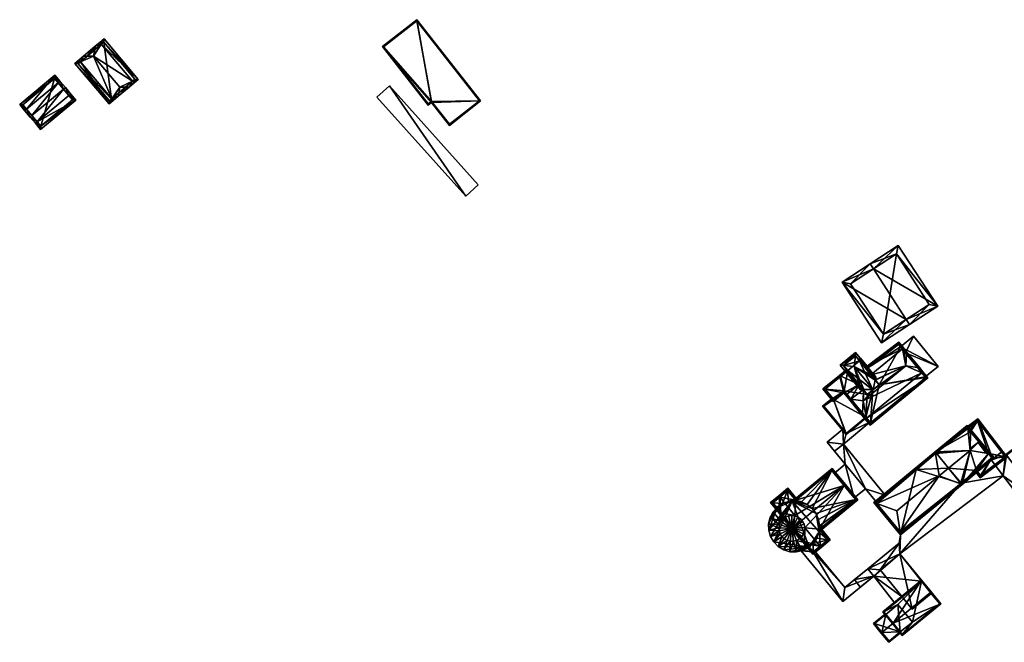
# Model space of a CAD drawing. Header units: inches. Extents: x 2523744 to 2528136, y 1148995 to 1152010.
# Tile 170 of 256: x 2526301 to 2526618, y 1151138 to 1151338. Entities that reach past the tile are written whole.
import ezdxf

# ---------------------------------------------------------------- set-up
doc = ezdxf.new("R2010")
doc.units = ezdxf.units.IN
doc.header["$MEASUREMENT"] = 0
doc.layers.add('Gebaeude Einzelhaus', color=10, linetype='Continuous')
doc.layers.add('Offenes Gebaeude', color=10, linetype='Continuous')

msp = doc.modelspace()

# ---------------------------------------------------------------- meshes
at = {"layer": 'Gebaeude Einzelhaus'}
mesh = msp.add_polyface(dxfattribs=at)
corners = [(2526449.196, 1151312.184, 429.282), (2526433.41, 1151311.703, 429.282), (2526439.169, 1151304.34, 429.282), (2526428.736, 1151338.343, 429.282), (2526417.644, 1151329.666, 429.282), (2526432.346, 1151310.871, 429.282), (2526448.845, 1151312.226, 429.282), (2526439.211, 1151304.691, 429.282), (2526428.694, 1151337.991, 429.282), (2526417.995, 1151329.624, 429.282), (2526432.389, 1151311.223, 429.282), (2526433.453, 1151312.054, 429.282), (2526428.694, 1151337.991, 410.345), (2526448.845, 1151312.226, 410.345), (2526417.995, 1151329.624, 410.345), (2526432.389, 1151311.223, 410.345), (2526433.453, 1151312.054, 410.345), (2526439.211, 1151304.691, 410.345)]
mesh.append_faces([[corners[k] for k in face] for face in [(11, 7, 1), (10, 11, 1), (5, 10, 1), (9, 10, 4), (4, 10, 5), (8, 9, 3), (3, 9, 4), (6, 8, 0), (0, 8, 3), (2, 7, 6), (1, 7, 2), (2, 6, 0), (5, 1, 4), (4, 1, 3), (3, 1, 0), (0, 1, 2)]], dxfattribs={"color": 13})
mesh.append_faces([[corners[k] for k in face] for face in [(14, 16, 15), (12, 16, 14), (13, 17, 16), (13, 16, 12), (6, 17, 13), (7, 17, 6), (16, 17, 11), (11, 17, 7), (15, 16, 10), (10, 16, 11), (14, 15, 9), (9, 15, 10), (12, 14, 8), (8, 14, 9), (13, 12, 6), (6, 12, 8)]], dxfattribs={"color": 41})
mesh = msp.add_polyface(dxfattribs=at)
corners = [(2526322.621, 1151326.588, 432.764), (2526325.264, 1151329.804, 431.928), (2526321.454, 1151326.585, 431.928), (2526325.066, 1151328.654, 432.765), (2526324.711, 1151326.594, 434.263), (2526337.233, 1151318.546, 430.17), (2526336.114, 1151316.62, 432.134), (2526337.716, 1151317.974, 430.17), (2526334.951, 1151316.616, 432.968), (2526327.183, 1151330.442, 430.17), (2526333.144, 1151316.611, 434.263), (2526326.699, 1151331.015, 430.17), (2526320.503, 1151324.8, 430.17), (2526320.019, 1151325.373, 430.17), (2526330.556, 1151312.902, 430.17), (2526332.639, 1151313.684, 432.134), (2526331.038, 1151312.331, 430.17), (2526332.837, 1151314.829, 432.967), (2526318.708, 1151324.265, 429.507), (2526329.725, 1151311.223, 429.507), (2526339.074, 1151319.12, 429.395), (2526328.056, 1151332.161, 429.395), (2526319.765, 1151324.176, 429.797), (2526329.814, 1151312.28, 429.796), (2526330.443, 1151312.806, 430.113), (2526338.018, 1151319.209, 429.722), (2526327.968, 1151331.105, 429.722), (2526330.443, 1151312.806, 420.75), (2526338.018, 1151319.209, 420.75), (2526327.968, 1151331.105, 420.75), (2526319.765, 1151324.176, 420.75), (2526329.814, 1151312.28, 420.75)]
mesh.append_faces([[corners[k] for k in face] for face in [(20, 26, 21), (21, 26, 11), (11, 26, 9), (5, 25, 7), (7, 25, 20), (20, 25, 26), (6, 5, 7), (6, 8, 5), (15, 17, 6), (6, 17, 8), (14, 16, 24), (17, 15, 14), (14, 15, 16), (18, 23, 19), (19, 23, 16), (16, 23, 24), (13, 22, 18), (18, 22, 23), (13, 12, 22), (12, 2, 0), (12, 13, 2), (3, 1, 9), (9, 1, 11), (1, 0, 2), (1, 3, 0), (9, 21, 11), (7, 20, 5), (5, 20, 9), (9, 20, 21), (17, 8, 10), (15, 6, 17), (17, 6, 8), (12, 19, 14), (14, 19, 16), (13, 18, 12), (12, 18, 19), (4, 14, 10), (10, 14, 17), (17, 14, 15), (15, 14, 16), (0, 12, 4), (4, 12, 14), (0, 2, 12), (12, 2, 13), (4, 9, 3), (3, 9, 1), (1, 9, 11), (8, 5, 10), (10, 5, 4), (4, 5, 9), (8, 6, 5), (5, 6, 7), (3, 0, 4), (3, 1, 0), (0, 1, 2)]], dxfattribs={"color": 13})
mesh.append_faces([[corners[k] for k in face] for face in [(27, 31, 30), (27, 30, 29), (27, 29, 28), (24, 23, 27), (27, 23, 31), (23, 30, 31), (23, 22, 30), (9, 0, 3), (9, 12, 0), (9, 30, 12), (12, 30, 22), (9, 29, 30), (9, 26, 29), (26, 25, 29), (29, 25, 28), (17, 5, 8), (5, 28, 25), (5, 27, 28), (17, 14, 5), (5, 14, 27), (14, 24, 27)]], dxfattribs={"color": 41})
mesh = msp.add_polyface(dxfattribs=at)
corners = [(2526303.165, 1151309.53, 431.664), (2526312.278, 1151320.495, 429.452), (2526300.931, 1151311.038, 429.452), (2526313.359, 1151318.026, 431.664), (2526313.935, 1151318.506, 431.664), (2526302.589, 1151309.05, 431.664), (2526315.046, 1151316.002, 434.872), (2526315.623, 1151316.483, 434.872), (2526304.853, 1151307.506, 434.872), (2526304.276, 1151307.025, 434.872), (2526316.734, 1151313.978, 431.664), (2526317.31, 1151314.458, 431.664), (2526306.541, 1151305.481, 431.664), (2526305.964, 1151305, 431.664), (2526307.621, 1151303.013, 429.452), (2526318.968, 1151312.47, 429.452), (2526301.988, 1151310.941, 430.094), (2526312.181, 1151319.439, 430.092), (2526307.718, 1151304.069, 430.092), (2526317.911, 1151312.566, 430.093), (2526317.911, 1151312.566, 421.85), (2526312.181, 1151319.439, 421.85), (2526301.988, 1151310.941, 421.85), (2526307.718, 1151304.069, 421.85)]
mesh.append_faces([[corners[k] for k in face] for face in [(3, 17, 4), (6, 3, 4), (4, 17, 1), (10, 6, 7), (7, 6, 4), (19, 10, 11), (11, 10, 7), (15, 18, 19), (15, 19, 11), (14, 18, 15), (12, 18, 13), (13, 18, 14), (8, 12, 9), (0, 8, 9), (9, 12, 13), (16, 0, 5), (5, 0, 9), (17, 16, 2), (1, 17, 2), (2, 16, 5), (12, 15, 10), (10, 15, 11), (12, 14, 15), (12, 13, 14), (12, 9, 13), (12, 8, 9), (10, 6, 12), (12, 6, 8), (11, 7, 10), (10, 7, 6), (8, 0, 9), (9, 0, 5), (6, 3, 8), (8, 3, 0), (6, 4, 3), (6, 7, 4), (0, 2, 5), (4, 1, 3), (3, 1, 0), (0, 1, 2)]], dxfattribs={"color": 13})
mesh.append_faces([[corners[k] for k in face] for face in [(21, 23, 22), (20, 23, 21), (18, 23, 20), (18, 20, 19), (22, 23, 12), (12, 23, 18), (8, 22, 12), (0, 22, 8), (16, 22, 0), (21, 22, 17), (17, 22, 16), (20, 21, 3), (3, 21, 17), (6, 20, 3), (10, 20, 6), (19, 20, 10)]], dxfattribs={"color": 41})
mesh = msp.add_polyface(dxfattribs=at)
corners = [(2526444.44, 1151281.558, 416.175), (2526448.455, 1151285.156, 416.175), (2526419.858, 1151317.06, 416.175), (2526415.843, 1151313.461, 416.175), (2526415.843, 1151313.461, 411.329), (2526419.858, 1151317.06, 411.329), (2526444.44, 1151281.558, 411.329), (2526448.455, 1151285.156, 411.329)]
mesh.append_faces([[corners[k] for k in face] for face in [(0, 2, 3), (0, 1, 2)]], dxfattribs={"color": 13})
mesh.append_faces([[corners[k] for k in face] for face in [(4, 5, 6), (6, 5, 7), (2, 1, 5), (5, 1, 7), (1, 0, 7), (7, 0, 6), (0, 3, 6), (6, 3, 4), (3, 2, 4), (4, 2, 5)]], dxfattribs={"color": 41})
mesh = msp.add_polyface(dxfattribs=at)
corners = [(2526575.602, 1151258.118, 417.364), (2526596.344, 1151246.143, 411.613), (2526583.604, 1151265.714, 411.613), (2526586.16, 1151241.9, 417.364), (2526587.251, 1151240.224, 417.364), (2526574.511, 1151259.795, 417.364), (2526565.504, 1151253.931, 411.613), (2526578.244, 1151234.36, 411.613), (2526583.019, 1151262.946, 412.673), (2526593.576, 1151246.728, 412.674), (2526568.271, 1151253.346, 412.683), (2526578.829, 1151237.128, 412.684), (2526593.576, 1151246.728, 401.614), (2526583.019, 1151262.946, 401.615), (2526568.271, 1151253.346, 401.615), (2526578.829, 1151237.128, 401.614)]
mesh.append_faces([[corners[k] for k in face] for face in [(11, 3, 4), (4, 3, 9), (7, 11, 4), (10, 11, 6), (6, 11, 7), (0, 10, 5), (8, 0, 5), (5, 10, 6), (2, 8, 5), (9, 8, 1), (4, 9, 1), (1, 8, 2), (3, 7, 4), (5, 6, 0), (0, 6, 3), (3, 6, 7), (0, 2, 5), (4, 1, 3), (3, 1, 0), (0, 1, 2)]], dxfattribs={"color": 13})
mesh.append_faces([[corners[k] for k in face] for face in [(13, 15, 14), (12, 15, 13), (3, 15, 12), (11, 15, 3), (3, 12, 9), (14, 15, 10), (10, 15, 11), (13, 14, 0), (0, 14, 10), (8, 13, 0), (12, 13, 8), (9, 12, 8)]], dxfattribs={"color": 41})
mesh = msp.add_polyface(dxfattribs=at)
corners = [(2526585.956, 1151231.108, 408.37), (2526596.476, 1151226.79, 408.37), (2526588.491, 1151236.533, 408.37), (2526592.3, 1151223.367, 408.37), (2526584.315, 1151233.109, 408.37), (2526588.491, 1151236.533, 398.469), (2526584.315, 1151233.109, 398.469), (2526592.3, 1151223.367, 398.469), (2526596.476, 1151226.79, 398.469)]
mesh.append_faces([[corners[k] for k in face] for face in [(0, 2, 4), (3, 1, 0), (0, 1, 2)]], dxfattribs={"color": 13})
mesh.append_faces([[corners[k] for k in face] for face in [(7, 6, 8), (8, 6, 5), (2, 1, 5), (5, 1, 8), (8, 1, 7), (7, 1, 3), (2, 5, 4), (4, 5, 6)]], dxfattribs={"color": 41})
mesh = msp.add_polyface(dxfattribs=at)
corners = [(2526568.382, 1151216.22, 414.436), (2526572.021, 1151210.991, 414.096), (2526572.064, 1151211.728, 414.436), (2526567.653, 1151216.323, 414.096), (2526572.293, 1151215.67, 416.258), (2526567.095, 1151217.791, 413.161), (2526566.708, 1151217.474, 413.161), (2526572.358, 1151219.303, 414.521), (2526570.983, 1151220.978, 413.161), (2526575.51, 1151219.357, 415.748), (2526586.016, 1151226.918, 416.258), (2526572.471, 1151219.305, 414.565), (2526584.905, 1151232.389, 413.161), (2526585.291, 1151232.705, 413.161), (2526574.8, 1151224.106, 413.161), (2526576.175, 1151222.429, 414.522), (2526576.151, 1151222.321, 414.565), (2526573.353, 1151210.156, 413.161), (2526574.554, 1151207.901, 411.965), (2526593.138, 1151223.133, 411.965), (2526572.966, 1151209.839, 413.161), (2526591.163, 1151224.754, 413.161), (2526591.549, 1151225.07, 413.161), (2526590.559, 1151226.279, 414.143), (2526589.829, 1151226.382, 414.482), (2526586.281, 1151231.498, 414.143), (2526586.238, 1151230.763, 414.482), (2526583.769, 1151234.563, 412.14), (2526573.563, 1151226.798, 411.941), (2526571.165, 1151228.541, 410.721), (2526571.428, 1151229.404, 410.508), (2526570.848, 1151228.929, 410.508), (2526564.703, 1151223.891, 410.508), (2526567.348, 1151225.413, 410.72), (2526566.083, 1151218.236, 412.741), (2526567.031, 1151225.799, 410.508), (2526559.346, 1151219.54, 410.494), (2526562.691, 1151215.458, 412.741), (2526574.624, 1151208.605, 412.204), (2526592.434, 1151223.203, 412.204), (2526585.956, 1151231.108, 414.202), (2526565.019, 1151223.505, 410.72), (2526560.051, 1151219.469, 410.708), (2526562.761, 1151216.161, 412.528), (2526566.153, 1151218.94, 412.528), (2526583.688, 1151233.873, 412.345), (2526573.481, 1151226.108, 412.146), (2526571.359, 1151228.7, 410.721), (2526584.315, 1151233.109, 408.37), (2526583.688, 1151233.873, 398.469), (2526585.956, 1151231.108, 408.37), (2526584.315, 1151233.109, 398.469), (2526573.481, 1151226.108, 398.469), (2526571.359, 1151228.7, 398.469), (2526571.165, 1151228.541, 398.469), (2526565.019, 1151223.505, 398.469), (2526567.348, 1151225.413, 398.469), (2526560.051, 1151219.469, 398.469), (2526562.563, 1151216.403, 398.469), (2526562.563, 1151216.403, 411.823), (2526562.761, 1151216.161, 411.823), (2526566.153, 1151218.94, 411.823), (2526574.482, 1151208.779, 409.731), (2526573.152, 1151210.401, 398.469), (2526574.624, 1151208.605, 398.469), (2526573.152, 1151210.401, 409.731), (2526573.152, 1151210.401, 411.823), (2526574.482, 1151208.779, 409.831), (2526573.152, 1151210.401, 409.831), (2526592.434, 1151223.203, 398.469), (2526592.3, 1151223.367, 408.37), (2526592.3, 1151223.367, 398.469), (2526566.153, 1151218.94, 398.469), (2526573.638, 1151217.74, 398.469), (2526575.428, 1151219.205, 398.469), (2526577.453, 1151220.869, 398.469), (2526562.761, 1151216.161, 398.469)]
mesh.append_faces([[corners[k] for k in face] for face in [(28, 47, 30), (30, 47, 31), (31, 47, 29), (28, 46, 47), (12, 45, 13), (13, 45, 27), (27, 45, 28), (28, 45, 46), (34, 5, 6), (34, 44, 5), (37, 43, 34), (34, 43, 44), (32, 42, 36), (36, 42, 37), (37, 42, 43), (33, 41, 35), (35, 41, 32), (32, 41, 42), (25, 40, 12), (25, 26, 40), (25, 12, 13), (26, 25, 24), (24, 25, 23), (24, 23, 21), (21, 23, 22), (19, 39, 22), (22, 39, 21), (17, 38, 20), (20, 38, 18), (18, 38, 19), (19, 38, 39), (17, 1, 2), (17, 20, 1), (0, 3, 5), (5, 3, 6), (2, 1, 0), (0, 1, 3), (5, 34, 6), (34, 36, 37), (34, 32, 36), (32, 33, 35), (5, 8, 34), (34, 8, 32), (32, 8, 33), (29, 30, 31), (12, 28, 14), (14, 28, 29), (29, 28, 30), (13, 27, 12), (12, 27, 28), (26, 13, 10), (26, 25, 13), (24, 26, 10), (23, 25, 24), (24, 25, 26), (17, 1, 20), (17, 2, 1), (21, 4, 17), (17, 4, 2), (21, 10, 4), (21, 24, 10), (22, 23, 21), (21, 23, 24), (17, 19, 21), (21, 19, 22), (20, 18, 17), (17, 18, 19), (9, 10, 16), (16, 10, 15), (15, 10, 14), (14, 10, 12), (12, 10, 13), (7, 4, 11), (11, 4, 9), (9, 4, 10), (5, 0, 8), (8, 0, 7), (7, 0, 4), (6, 3, 5), (5, 3, 0), (0, 2, 4), (3, 1, 0), (0, 1, 2)]], dxfattribs={"color": 13})
mesh.append_faces([[corners[k] for k in face] for face in [(58, 72, 76), (51, 52, 49), (52, 54, 53), (64, 75, 69), (69, 75, 71), (71, 75, 51), (51, 75, 52), (52, 75, 54), (63, 74, 64), (64, 74, 75), (72, 73, 63), (63, 73, 74), (72, 56, 73), (72, 55, 56), (58, 57, 72), (72, 57, 55), (70, 69, 71), (70, 39, 69), (50, 21, 70), (70, 21, 39), (50, 24, 21), (40, 26, 50), (50, 26, 24), (39, 38, 69), (69, 38, 64), (67, 66, 68), (66, 5, 61), (61, 5, 44), (66, 0, 5), (66, 2, 0), (66, 17, 2), (62, 38, 67), (67, 38, 66), (66, 38, 17), (62, 64, 38), (65, 63, 62), (62, 63, 64), (60, 61, 43), (43, 61, 44), (43, 59, 60), (43, 42, 59), (59, 42, 58), (58, 42, 57), (42, 55, 57), (42, 41, 55), (55, 33, 56), (55, 41, 33), (53, 54, 47), (47, 54, 29), (47, 52, 53), (47, 46, 52), (46, 49, 52), (46, 45, 49), (49, 48, 51), (48, 12, 50), (50, 12, 40), (49, 45, 48), (48, 45, 12)]], dxfattribs={"color": 41})
mesh = msp.add_polyface(dxfattribs=at)
corners = [(2526565.964, 1151227.101, 414.532), (2526569.883, 1151231.289, 414.164), (2526564.906, 1151227.21, 414.164), (2526569.784, 1151230.227, 414.534), (2526569.458, 1151226.743, 415.748), (2526576.151, 1151222.321, 414.565), (2526576.175, 1151222.429, 414.522), (2526576.329, 1151223.128, 414.244), (2526576.38, 1151223.36, 414.152), (2526571.404, 1151219.282, 414.152), (2526571.642, 1151219.287, 414.244), (2526572.358, 1151219.303, 414.521), (2526572.471, 1151219.305, 414.565), (2526575.51, 1151219.357, 415.748), (2526569.778, 1151230.234, 414.53), (2526565.961, 1151227.105, 414.53), (2526576.176, 1151222.427, 414.524), (2526572.359, 1151219.3, 414.523), (2526574.8, 1151224.106, 413.161), (2526571.165, 1151228.541, 410.721), (2526569.778, 1151230.234, 398.469), (2526571.165, 1151228.541, 398.469), (2526565.961, 1151227.105, 398.469), (2526567.348, 1151225.413, 410.72), (2526570.983, 1151220.978, 413.161), (2526567.348, 1151225.413, 398.469), (2526577.453, 1151220.869, 398.469), (2526575.428, 1151219.205, 398.469), (2526573.638, 1151217.74, 398.469)]
mesh.append_faces([[corners[k] for k in face] for face in [(0, 17, 10), (3, 7, 16), (2, 15, 0), (2, 0, 9), (9, 0, 10), (1, 3, 14), (8, 3, 1), (8, 7, 3), (1, 14, 2), (2, 14, 15), (5, 4, 13), (12, 13, 4), (4, 11, 12), (4, 10, 11), (0, 9, 4), (4, 9, 10), (0, 2, 9), (4, 8, 3), (3, 8, 1), (4, 7, 8), (4, 6, 7), (4, 5, 6), (3, 0, 4), (3, 1, 0), (0, 1, 2)]], dxfattribs={"color": 13})
mesh.append_faces([[corners[k] for k in face] for face in [(21, 22, 20), (21, 25, 22), (21, 27, 25), (25, 27, 28), (21, 26, 27), (23, 22, 25), (17, 0, 11), (11, 0, 24), (24, 0, 23), (23, 0, 22), (0, 15, 22), (15, 14, 22), (22, 14, 20), (14, 3, 20), (20, 19, 21), (18, 16, 6), (20, 3, 19), (19, 3, 18), (18, 3, 16)]], dxfattribs={"color": 41})
mesh = msp.add_polyface(dxfattribs=at)
corners = [(2526573.152, 1151210.401, 411.823), (2526566.788, 1151204.861, 411.823), (2526573.311, 1151210.207, 411.823), (2526562.761, 1151216.161, 411.823), (2526559.273, 1151214.03, 411.823), (2526566.153, 1151218.94, 411.823), (2526562.563, 1151216.403, 411.823), (2526562.404, 1151216.597, 411.823), (2526559.625, 1151213.995, 411.823), (2526566.823, 1151205.214, 411.823), (2526559.625, 1151213.995, 398.469), (2526562.563, 1151216.403, 398.469), (2526565.724, 1151206.555, 409.731), (2526565.724, 1151206.555, 409.831), (2526566.823, 1151205.214, 398.469), (2526566.823, 1151205.214, 409.731), (2526566.823, 1151205.214, 409.831), (2526573.152, 1151210.401, 409.831), (2526573.152, 1151210.401, 398.469), (2526573.152, 1151210.401, 409.731), (2526562.761, 1151216.161, 398.469), (2526566.153, 1151218.94, 398.469)]
mesh.append_faces([[corners[k] for k in face] for face in [(1, 9, 2), (2, 9, 0), (1, 8, 9), (8, 7, 6), (1, 4, 8), (8, 4, 7), (4, 6, 7), (4, 3, 6), (3, 0, 5), (4, 1, 3), (3, 1, 0), (0, 1, 2)]], dxfattribs={"color": 13})
mesh.append_faces([[corners[k] for k in face] for face in [(11, 20, 10), (10, 20, 14), (14, 20, 18), (18, 20, 21), (19, 15, 18), (18, 15, 14), (16, 17, 9), (9, 17, 0), (9, 13, 16), (12, 14, 15), (12, 10, 14), (9, 8, 13), (13, 8, 12), (12, 8, 10), (10, 6, 11), (10, 8, 6)]], dxfattribs={"color": 41})
mesh = msp.add_polyface(dxfattribs=at)
corners = [(2526613.736, 1151197.386, 407.539), (2526609.965, 1151190.944, 407.469), (2526618.638, 1151197.568, 407.579), (2526608.786, 1151193.311, 407.474), (2526608.4, 1151192.993, 407.469), (2526613.386, 1151198.598, 407.543), (2526609.19, 1151209.938, 407.579), (2526605.748, 1151207.093, 407.534), (2526600.519, 1151203.314, 407.469), (2526606.87, 1151206.516, 407.539), (2526600.765, 1151202.992, 407.469), (2526605.957, 1151206.839, 407.534), (2526606.854, 1151205.749, 407.535), (2526612.63, 1151198.73, 407.538), (2526606.854, 1151205.749, 418.301), (2526606.726, 1151199.756, 420.969), (2526612.63, 1151198.73, 418.302), (2526613.386, 1151198.598, 417.96), (2526606.87, 1151206.516, 417.96), (2526609.096, 1151209.236, 407.574), (2526617.936, 1151197.661, 407.574), (2526610.059, 1151191.645, 407.474), (2526606.726, 1151199.756, 407.497), (2526606.726, 1151199.756, 407.634), (2526606.726, 1151199.756, 407.734), (2526609.096, 1151209.236, 398.469), (2526617.936, 1151197.661, 398.469), (2526605.957, 1151206.839, 398.469), (2526608.786, 1151193.311, 398.469), (2526610.059, 1151191.645, 398.469), (2526613.736, 1151197.386, 398.469), (2526612.63, 1151198.73, 398.469), (2526606.854, 1151205.749, 398.469), (2526606.726, 1151199.756, 398.469)]
mesh.append_faces([[corners[k] for k in face] for face in [(8, 7, 10), (7, 19, 11), (21, 4, 3), (20, 1, 21), (21, 1, 4), (19, 2, 20), (20, 2, 1), (8, 6, 7), (7, 6, 19), (19, 6, 2), (14, 17, 18), (14, 16, 17), (14, 15, 16), (0, 5, 13), (9, 11, 12), (9, 7, 11), (7, 8, 10), (5, 6, 9), (9, 6, 7), (7, 6, 8), (0, 2, 5), (5, 2, 6), (4, 1, 3), (3, 1, 0), (0, 1, 2)]], dxfattribs={"color": 13})
mesh.append_faces([[corners[k] for k in face] for face in [(25, 32, 27), (25, 31, 32), (32, 31, 33), (30, 29, 28), (25, 26, 31), (31, 26, 30), (30, 26, 29), (20, 21, 26), (26, 21, 29), (29, 21, 28), (28, 21, 3), (25, 11, 19), (25, 27, 11), (19, 20, 25), (25, 20, 26), (5, 18, 17), (5, 9, 18), (16, 13, 17), (17, 13, 5), (13, 23, 22), (16, 24, 13), (13, 24, 23), (16, 15, 24), (12, 18, 9), (12, 14, 18), (12, 24, 14), (14, 24, 15), (12, 23, 24), (12, 22, 23)]], dxfattribs={"color": 41})
mesh = msp.add_polyface(dxfattribs=at)
corners = [(2526584.192, 1151173.533, 417.491), (2526575.728, 1151183.031, 416.988), (2526584.351, 1151172.553, 416.988), (2526576.658, 1151182.687, 417.491), (2526583.094, 1151180.306, 420.969), (2526596.746, 1151191.543, 420.969), (2526595.582, 1151198.725, 417.281), (2526595.489, 1151199.296, 416.988), (2526603.573, 1151189.019, 417.28), (2526604.114, 1151188.819, 416.988), (2526595.806, 1151198.91, 416.988), (2526603.797, 1151189.204, 416.988), (2526584.42, 1151173.256, 417.281), (2526603.573, 1151189.019, 417.281), (2526576.431, 1151182.963, 417.281), (2526612.63, 1151198.73, 418.302), (2526614.44, 1151197.318, 416.988), (2526606.726, 1151199.756, 420.969), (2526613.386, 1151198.598, 417.96), (2526613.388, 1151198.598, 417.96), (2526613.736, 1151197.386, 417.281), (2526606.854, 1151205.749, 418.301), (2526606.87, 1151206.516, 417.96), (2526605.816, 1151207.796, 416.988), (2526605.748, 1151207.093, 417.281), (2526579.38, 1151185.39, 409.831), (2526576.567, 1151183.075, 409.731), (2526576.431, 1151182.963, 398.469), (2526576.567, 1151183.075, 409.831), (2526589.346, 1151193.593, 398.469), (2526595.806, 1151198.91, 398.469), (2526579.38, 1151185.39, 409.731), (2526579.301, 1151179.475, 407.734), (2526584.42, 1151173.256, 407.734), (2526579.301, 1151179.475, 407.635), (2526584.42, 1151173.256, 398.469), (2526584.42, 1151173.256, 407.634), (2526603.7, 1151189.124, 398.469), (2526603.797, 1151189.204, 398.469), (2526603.797, 1151189.204, 407.634), (2526603.797, 1151189.204, 407.734), (2526599.801, 1151194.057, 398.469), (2526611.838, 1151198.868, 407.734), (2526612.63, 1151198.73, 407.538), (2526606.726, 1151199.756, 407.734), (2526611.838, 1151198.868, 407.634), (2526606.726, 1151199.756, 407.497), (2526606.726, 1151199.756, 407.634), (2526613.26, 1151196.994, 407.734), (2526613.736, 1151197.386, 407.539), (2526613.26, 1151196.994, 407.634), (2526608.786, 1151193.311, 407.474), (2526608.786, 1151193.311, 398.469), (2526606.726, 1151199.756, 398.469), (2526612.63, 1151198.73, 398.469), (2526613.736, 1151197.386, 398.469), (2526606.854, 1151205.749, 407.535), (2526605.957, 1151206.839, 407.534), (2526605.748, 1151207.093, 407.534), (2526605.748, 1151207.093, 398.469), (2526605.957, 1151206.839, 398.469), (2526606.739, 1151200.36, 407.734), (2526606.739, 1151200.36, 407.634), (2526606.854, 1151205.749, 398.469)]
mesh.append_faces([[corners[k] for k in face] for face in [(24, 22, 21), (24, 23, 22), (24, 7, 23), (24, 6, 7), (17, 6, 5), (21, 7, 17), (17, 7, 6), (21, 23, 7), (21, 22, 23), (16, 20, 19), (19, 20, 18), (18, 20, 15), (16, 9, 20), (20, 9, 8), (8, 17, 5), (15, 16, 18), (18, 16, 19), (8, 9, 17), (17, 9, 15), (15, 9, 16), (6, 14, 7), (7, 14, 1), (1, 14, 3), (10, 6, 7), (13, 11, 9), (2, 0, 12), (13, 9, 12), (12, 9, 2), (1, 0, 2), (1, 3, 0), (9, 11, 8), (7, 6, 10), (0, 5, 4), (0, 8, 5), (0, 2, 8), (8, 2, 9), (3, 6, 1), (1, 6, 7), (4, 5, 3), (3, 5, 6), (3, 0, 4), (3, 1, 0), (0, 1, 2)]], dxfattribs={"color": 13})
mesh.append_faces([[corners[k] for k in face] for face in [(60, 30, 59), (60, 53, 30), (30, 53, 41), (60, 63, 53), (46, 62, 47), (61, 17, 44), (61, 21, 17), (46, 56, 62), (62, 56, 61), (61, 56, 21), (58, 10, 24), (24, 10, 6), (58, 30, 10), (58, 59, 30), (58, 57, 59), (59, 57, 60), (58, 24, 57), (57, 24, 56), (56, 24, 21), (52, 54, 55), (52, 53, 54), (38, 41, 52), (52, 41, 53), (43, 20, 49), (43, 15, 20), (51, 38, 52), (51, 39, 38), (51, 50, 39), (48, 11, 40), (48, 20, 11), (11, 20, 8), (51, 49, 50), (50, 49, 48), (48, 49, 20), (45, 46, 47), (42, 43, 45), (45, 43, 46), (17, 15, 44), (44, 15, 42), (42, 15, 43), (29, 35, 27), (29, 37, 35), (29, 41, 37), (37, 41, 38), (29, 30, 41), (13, 40, 11), (13, 33, 40), (13, 12, 33), (37, 36, 35), (37, 39, 36), (37, 38, 39), (34, 35, 36), (32, 27, 34), (34, 27, 35), (32, 14, 27), (32, 3, 14), (12, 0, 33), (33, 0, 32), (32, 0, 3), (31, 27, 26), (25, 29, 31), (31, 29, 27), (29, 10, 30), (25, 6, 29), (29, 6, 10), (28, 14, 25), (14, 28, 26), (14, 26, 27), (25, 14, 6)]], dxfattribs={"color": 41})
mesh = msp.add_polyface(dxfattribs=at)
corners = [(2526566.191, 1151188.454, 416.163), (2526570.611, 1151183.849, 413.619), (2526566.578, 1151188.771, 416.163), (2526558.251, 1151174.364, 413.819), (2526558.562, 1151173.972, 413.619), (2526553.538, 1151174.865, 415.168), (2526549.729, 1151174.962, 416.163), (2526553.401, 1151170.482, 413.848), (2526549.343, 1151174.645, 416.163), (2526553.378, 1151169.723, 413.619), (2526553.764, 1151170.039, 413.619), (2526558.245, 1151174.359, 413.819), (2526550.3, 1151178.816, 415.168), (2526545.866, 1151179.676, 413.849), (2526545.098, 1151179.825, 413.62), (2526562.331, 1151193.951, 413.62), (2526550.623, 1151183.708, 413.81), (2526550.282, 1151184.074, 413.62), (2526550.599, 1151183.688, 413.81), (2526545.484, 1151180.142, 413.62), (2526569.908, 1151183.919, 413.819), (2526562.261, 1151193.248, 413.81), (2526545.439, 1151184.747, 415.168), (2526542.504, 1151182.989, 413.62), (2526545.121, 1151185.135, 415.168), (2526558.432, 1151168.895, 415.168), (2526556.131, 1151166.363, 413.619), (2526558.749, 1151168.508, 415.168), (2526548.075, 1151187.555, 413.62), (2526550.985, 1151184.005, 413.62), (2526561.703, 1151170.929, 413.619), (2526558.632, 1151174.676, 413.619), (2526560.999, 1151170.999, 413.822), (2526558.245, 1151174.359, 413.822), (2526548.005, 1151186.851, 413.823), (2526550.599, 1151183.688, 413.823), (2526556.201, 1151167.066, 413.848), (2526543.208, 1151182.919, 413.849), (2526547.13, 1151178.133, 409.813), (2526552.325, 1151171.795, 409.813), (2526545.484, 1151180.142, 409.813), (2526553.764, 1151170.039, 409.813), (2526558.562, 1151173.972, 398.469), (2526558.245, 1151174.359, 398.469), (2526569.908, 1151183.919, 398.469), (2526569.446, 1151184.483, 409.731), (2526569.446, 1151184.483, 409.831), (2526562.986, 1151192.363, 409.731), (2526562.261, 1151193.248, 398.469), (2526562.986, 1151192.363, 409.831), (2526550.599, 1151183.688, 398.469), (2526550.282, 1151184.074, 398.469), (2526558.096, 1151173.59, 398.469), (2526558.288, 1151175.448, 398.469), (2526557.983, 1151177.488, 398.469), (2526557.179, 1151179.388, 398.469), (2526555.929, 1151181.029, 398.469), (2526554.31, 1151182.306, 398.469), (2526552.424, 1151183.143, 398.469), (2526550.389, 1151183.483, 398.469), (2526549.463, 1151183.403, 398.469), (2526548.005, 1151186.851, 398.469), (2526543.208, 1151182.919, 398.469), (2526544.523, 1151181.314, 409.813), (2526544.523, 1151181.314, 398.469), (2526554.902, 1151168.651, 409.813), (2526556.201, 1151167.066, 409.42), (2526554.902, 1151168.651, 409.42), (2526554.902, 1151168.651, 398.469), (2526556.201, 1151167.066, 409.32), (2526554.902, 1151168.651, 409.32), (2526556.201, 1151167.066, 398.469), (2526556.664, 1151167.445, 409.32), (2526560.999, 1151170.999, 398.469), (2526556.664, 1151167.445, 409.42), (2526548.334, 1151183.306, 398.469), (2526546.386, 1151182.624, 398.469), (2526544.671, 1151181.479, 398.469), (2526558.076, 1151173.395, 398.469), (2526556.186, 1151169.764, 398.469), (2526557.361, 1151171.46, 398.469)]
mesh.append_faces([[corners[k] for k in face] for face in [(37, 24, 22), (37, 23, 24), (13, 14, 37), (37, 14, 23), (7, 9, 13), (13, 9, 14), (7, 36, 9), (9, 36, 26), (26, 36, 27), (27, 36, 25), (28, 34, 24), (24, 34, 22), (34, 16, 35), (28, 29, 34), (34, 29, 16), (27, 32, 30), (30, 32, 31), (31, 32, 3), (3, 32, 33), (27, 25, 32), (25, 3, 5), (27, 30, 25), (25, 30, 3), (3, 30, 31), (22, 28, 24), (12, 16, 22), (22, 16, 28), (28, 16, 29), (22, 13, 12), (7, 25, 5), (25, 26, 27), (13, 9, 7), (7, 9, 25), (25, 9, 26), (22, 14, 13), (13, 14, 9), (24, 23, 22), (22, 23, 14), (17, 16, 18), (17, 21, 16), (21, 2, 0), (17, 15, 21), (21, 15, 2), (3, 4, 11), (3, 20, 4), (4, 20, 1), (1, 20, 2), (2, 20, 0), (9, 7, 10), (9, 8, 7), (7, 8, 6), (13, 14, 19), (13, 8, 14), (13, 6, 8), (14, 13, 19), (16, 17, 18), (16, 15, 17), (12, 0, 16), (16, 0, 15), (15, 0, 2), (12, 6, 0), (14, 8, 13), (13, 8, 12), (12, 8, 6), (4, 3, 11), (7, 9, 10), (7, 8, 9), (5, 6, 7), (7, 6, 8), (3, 0, 5), (5, 0, 6), (4, 1, 3), (3, 1, 0), (0, 1, 2)]], dxfattribs={"color": 13})
mesh.append_faces([[corners[k] for k in face] for face in [(79, 71, 68), (78, 73, 80), (80, 73, 79), (79, 73, 71), (78, 42, 73), (78, 52, 42), (62, 77, 64), (62, 76, 77), (75, 51, 60), (62, 61, 76), (76, 61, 75), (75, 61, 51), (33, 11, 3), (32, 4, 33), (33, 4, 11), (32, 73, 4), (4, 73, 42), (71, 72, 69), (74, 36, 66), (74, 25, 36), (72, 32, 74), (74, 32, 25), (71, 73, 72), (72, 73, 32), (71, 69, 68), (68, 69, 70), (36, 65, 66), (66, 65, 67), (7, 10, 36), (36, 10, 65), (65, 10, 41), (19, 63, 40), (63, 62, 64), (19, 37, 63), (63, 37, 62), (19, 13, 37), (22, 34, 37), (37, 34, 62), (62, 34, 61), (35, 17, 34), (34, 17, 61), (61, 17, 51), (35, 18, 17), (16, 18, 35), (50, 59, 51), (51, 59, 60), (48, 58, 50), (50, 58, 59), (48, 57, 58), (44, 56, 48), (48, 56, 57), (44, 55, 56), (44, 54, 55), (44, 53, 54), (44, 43, 53), (53, 43, 52), (52, 43, 42), (18, 50, 17), (17, 50, 51), (16, 50, 18), (21, 48, 16), (16, 48, 50), (0, 46, 49), (47, 21, 49), (49, 21, 0), (47, 48, 21), (45, 44, 47), (47, 44, 48), (46, 20, 45), (20, 46, 0), (45, 20, 44), (3, 44, 20), (3, 43, 44), (3, 11, 43), (4, 43, 11), (4, 42, 43), (7, 41, 10), (7, 39, 41), (38, 13, 40), (40, 13, 19), (7, 6, 39), (39, 6, 38), (38, 6, 13)]], dxfattribs={"color": 41})
mesh = msp.add_polyface(dxfattribs=at)
corners = [(2526550.765, 1151167.06, 409.813), (2526550.899, 1151170.794, 409.813), (2526549.893, 1151170.528, 409.813), (2526552.781, 1151167.493, 409.813), (2526553.764, 1151170.039, 409.813), (2526551.808, 1151171.303, 409.813), (2526548.704, 1151167.143, 409.813), (2526548.851, 1151170.521, 409.813), (2526546.728, 1151167.735, 409.813), (2526547.841, 1151170.773, 409.813), (2526544.961, 1151168.8, 409.813), (2526546.925, 1151171.268, 409.813), (2526546.161, 1151171.975, 409.813), (2526543.515, 1151170.271, 409.813), (2526545.598, 1151172.85, 409.813), (2526542.48, 1151172.055, 409.813), (2526545.269, 1151173.838, 409.813), (2526541.921, 1151174.041, 409.813), (2526545.196, 1151174.876, 409.813), (2526541.874, 1151176.104, 409.813), (2526545.384, 1151175.9, 409.813), (2526542.341, 1151178.113, 409.813), (2526545.82, 1151176.845, 409.813), (2526545.484, 1151180.142, 409.813), (2526546.479, 1151177.653, 409.813), (2526543.294, 1151179.943, 409.813), (2526547.13, 1151178.133, 409.813), (2526544.523, 1151181.314, 409.813), (2526554.628, 1151168.414, 409.813), (2526554.902, 1151168.651, 409.813), (2526552.325, 1151171.795, 409.813), (2526549.893, 1151170.528, 414.034), (2526549.343, 1151174.645, 414.919), (2526548.851, 1151170.521, 414.034), (2526547.841, 1151170.773, 414.034), (2526550.899, 1151170.794, 414.034), (2526551.808, 1151171.303, 414.034), (2526552.561, 1151172.02, 414.034), (2526553.114, 1151172.903, 414.034), (2526553.428, 1151173.895, 414.034), (2526553.486, 1151174.935, 414.034), (2526553.284, 1151175.956, 414.034), (2526552.834, 1151176.895, 414.034), (2526552.165, 1151177.693, 414.034), (2526551.318, 1151178.299, 414.034), (2526550.348, 1151178.675, 414.034), (2526549.314, 1151178.798, 414.034), (2526548.281, 1151178.66, 414.034), (2526547.316, 1151178.27, 414.034), (2526546.479, 1151177.653, 414.034), (2526545.82, 1151176.845, 414.034), (2526545.384, 1151175.9, 414.034), (2526545.196, 1151174.876, 414.034), (2526545.269, 1151173.838, 414.034), (2526545.598, 1151172.85, 414.034), (2526546.161, 1151171.975, 414.034), (2526546.925, 1151171.268, 414.034), (2526552.561, 1151172.02, 409.813), (2526553.114, 1151172.903, 409.813), (2526553.428, 1151173.895, 409.813), (2526553.486, 1151174.935, 409.813), (2526553.284, 1151175.956, 409.813), (2526552.834, 1151176.895, 409.813), (2526552.165, 1151177.693, 409.813), (2526551.318, 1151178.299, 409.813), (2526550.348, 1151178.675, 409.813), (2526549.314, 1151178.798, 409.813), (2526548.281, 1151178.66, 409.813), (2526547.316, 1151178.27, 409.813), (2526554.628, 1151168.414, 409.42), (2526554.902, 1151168.651, 409.42), (2526554.628, 1151168.414, 398.469), (2526554.902, 1151168.651, 409.32), (2526554.628, 1151168.414, 409.32), (2526554.902, 1151168.651, 398.469), (2526543.294, 1151179.943, 398.469), (2526544.523, 1151181.314, 398.469), (2526542.341, 1151178.113, 398.469), (2526541.874, 1151176.104, 398.469), (2526541.921, 1151174.041, 398.469), (2526542.48, 1151172.055, 398.469), (2526543.515, 1151170.271, 398.469), (2526544.961, 1151168.8, 398.469), (2526546.728, 1151167.735, 398.469), (2526548.704, 1151167.143, 398.469), (2526550.765, 1151167.06, 398.469), (2526552.393, 1151167.409, 409.32), (2526552.393, 1151167.409, 409.42), (2526552.781, 1151167.493, 398.469), (2526552.781, 1151167.493, 409.32), (2526552.781, 1151167.493, 409.42), (2526549.463, 1151183.403, 398.469), (2526550.389, 1151183.483, 398.469), (2526552.424, 1151183.143, 398.469), (2526554.31, 1151182.306, 398.469), (2526555.929, 1151181.029, 398.469), (2526557.179, 1151179.388, 398.469), (2526558.096, 1151173.59, 398.469), (2526557.983, 1151177.488, 398.469), (2526558.288, 1151175.448, 398.469), (2526557.361, 1151171.46, 398.469), (2526558.076, 1151173.395, 398.469), (2526556.186, 1151169.764, 398.469), (2526546.386, 1151182.624, 398.469), (2526544.671, 1151181.479, 398.469), (2526548.334, 1151183.306, 398.469)]
mesh.append_faces([[corners[k] for k in face] for face in [(34, 32, 56), (56, 32, 55), (55, 32, 54), (54, 32, 53), (53, 32, 52), (52, 32, 51), (51, 32, 50), (50, 32, 49), (49, 32, 48), (48, 32, 47), (47, 32, 46), (46, 32, 45), (45, 32, 44), (44, 32, 43), (43, 32, 42), (42, 32, 41), (41, 32, 40), (40, 32, 39), (39, 32, 38), (38, 32, 37), (37, 32, 36), (36, 32, 35), (35, 32, 31), (33, 32, 34), (31, 32, 33), (5, 4, 30), (4, 28, 29), (4, 3, 28), (25, 23, 27), (23, 24, 26), (21, 22, 25), (25, 22, 23), (23, 22, 24), (19, 20, 21), (21, 20, 22), (17, 18, 19), (19, 18, 20), (15, 16, 17), (17, 16, 18), (13, 14, 15), (15, 14, 16), (10, 12, 13), (13, 12, 14), (10, 11, 12), (8, 9, 10), (10, 9, 11), (6, 7, 8), (8, 7, 9), (0, 2, 6), (6, 2, 7), (5, 1, 4), (4, 1, 3), (3, 1, 0), (0, 1, 2)]], dxfattribs={"color": 13})
mesh.append_faces([[corners[k] for k in face] for face in [(91, 103, 105), (91, 76, 103), (103, 76, 104), (76, 77, 75), (76, 78, 77), (91, 79, 76), (76, 79, 78), (91, 80, 79), (91, 81, 80), (91, 74, 81), (81, 74, 82), (82, 74, 83), (83, 74, 84), (84, 74, 85), (85, 74, 88), (88, 74, 71), (74, 100, 102), (91, 97, 74), (74, 97, 100), (100, 97, 101), (97, 98, 99), (91, 96, 97), (97, 96, 98), (91, 95, 96), (91, 94, 95), (91, 93, 94), (91, 92, 93), (88, 71, 89), (89, 71, 73), (28, 3, 69), (69, 3, 90), (3, 87, 90), (86, 88, 89), (86, 85, 88), (3, 0, 87), (87, 0, 86), (86, 0, 85), (0, 6, 85), (85, 6, 84), (6, 8, 84), (84, 8, 83), (8, 10, 83), (83, 10, 82), (10, 13, 82), (82, 13, 81), (13, 15, 81), (81, 15, 80), (15, 17, 80), (80, 17, 79), (17, 19, 79), (79, 19, 78), (19, 21, 78), (78, 21, 77), (21, 25, 77), (77, 25, 75), (76, 75, 27), (27, 75, 25), (74, 72, 71), (71, 72, 73), (28, 70, 29), (28, 69, 70), (9, 7, 34), (34, 7, 33), (11, 9, 56), (56, 9, 34), (12, 11, 55), (55, 11, 56), (14, 12, 54), (54, 12, 55), (16, 14, 53), (53, 14, 54), (18, 16, 52), (52, 16, 53), (20, 18, 51), (51, 18, 52), (22, 20, 50), (50, 20, 51), (24, 22, 49), (49, 22, 50), (26, 48, 68), (26, 49, 48), (26, 24, 49), (67, 68, 47), (47, 68, 48), (66, 67, 46), (46, 67, 47), (65, 66, 45), (45, 66, 46), (64, 65, 44), (44, 65, 45), (63, 64, 43), (43, 64, 44), (62, 63, 42), (42, 63, 43), (61, 62, 41), (41, 62, 42), (60, 61, 40), (40, 61, 41), (59, 60, 39), (39, 60, 40), (58, 59, 38), (38, 59, 39), (57, 58, 37), (37, 58, 38), (30, 36, 5), (30, 37, 36), (30, 57, 37), (1, 5, 35), (35, 5, 36), (2, 1, 31), (31, 1, 35), (7, 2, 33), (33, 2, 31)]], dxfattribs={"color": 41})
mesh = msp.add_polyface(dxfattribs=at)
corners = [(2526581.924, 1151144.165, 412.682), (2526581.73, 1151144.006, 412.682), (2526584.868, 1151140.178, 410.249), (2526597.293, 1151150.363, 410.249), (2526593.962, 1151154.032, 412.682), (2526594.155, 1151154.19, 412.682), (2526591.061, 1151157.965, 410.249), (2526578.636, 1151147.781, 410.249), (2526584.903, 1151140.53, 410.372), (2526578.989, 1151147.746, 410.374), (2526596.941, 1151150.398, 410.372), (2526591.026, 1151157.614, 410.373), (2526595.175, 1151152.552, 407.734), (2526594.225, 1151153.712, 407.734), (2526595.175, 1151152.552, 407.634), (2526596.941, 1151150.398, 398.468), (2526591.026, 1151157.614, 398.469), (2526591.026, 1151157.614, 407.634), (2526591.026, 1151157.614, 407.734), (2526582.5, 1151150.625, 407.634), (2526578.989, 1151147.746, 398.469), (2526584.889, 1151152.583, 407.734), (2526582.5, 1151150.625, 407.734), (2526581.963, 1151144.118, 409.475), (2526584.257, 1151141.318, 408.026), (2526584.903, 1151140.53, 398.468), (2526579.624, 1151146.971, 408.024), (2526579.624, 1151146.971, 398.469), (2526584.257, 1151141.318, 398.468), (2526588.123, 1151144.485, 398.468), (2526583.489, 1151150.139, 398.469)]
mesh.append_faces([[corners[k] for k in face] for face in [(11, 9, 7), (6, 11, 7), (4, 11, 5), (10, 4, 5), (5, 11, 6), (3, 8, 10), (3, 10, 5), (2, 8, 3), (0, 8, 1), (9, 0, 1), (7, 9, 1), (1, 8, 2), (0, 7, 1), (5, 6, 4), (4, 6, 0), (0, 6, 7), (0, 3, 4), (4, 3, 5), (0, 2, 3), (0, 1, 2)]], dxfattribs={"color": 13})
mesh.append_faces([[corners[k] for k in face] for face in [(16, 30, 20), (20, 30, 27), (15, 29, 16), (16, 29, 30), (15, 25, 29), (29, 25, 28), (10, 8, 15), (15, 8, 25), (25, 24, 28), (26, 20, 27), (23, 9, 26), (26, 9, 20), (23, 0, 9), (25, 8, 24), (24, 8, 23), (23, 8, 0), (16, 19, 17), (21, 11, 18), (19, 9, 22), (22, 9, 21), (21, 9, 11), (16, 20, 19), (19, 20, 9), (11, 13, 18), (14, 16, 17), (14, 15, 16), (12, 10, 14), (14, 10, 15), (11, 4, 13), (13, 4, 12), (12, 4, 10)]], dxfattribs={"color": 41})
mesh = msp.add_polyface(dxfattribs=at)
corners = [(2526579.624, 1151146.971, 408.024), (2526579.466, 1151147.164, 407.926), (2526575.643, 1151144.031, 407.926), (2526578.334, 1151141.143, 409.475), (2526578.14, 1151140.984, 409.475), (2526581.963, 1151144.118, 409.475), (2526580.593, 1151137.991, 407.926), (2526584.416, 1151141.124, 407.926), (2526584.332, 1151141.227, 407.979), (2526584.257, 1151141.318, 408.026), (2526575.995, 1151143.996, 408.024), (2526580.628, 1151138.344, 408.026), (2526575.995, 1151143.996, 398.468), (2526579.624, 1151146.971, 398.469), (2526580.628, 1151138.344, 398.468), (2526584.257, 1151141.318, 398.468), (2526583.489, 1151150.139, 398.469), (2526588.123, 1151144.485, 398.468)]
mesh.append_faces([[corners[k] for k in face] for face in [(11, 9, 8), (6, 11, 7), (7, 11, 8), (4, 11, 6), (4, 3, 11), (3, 4, 10), (10, 4, 2), (1, 10, 2), (1, 0, 10), (6, 3, 4), (6, 9, 3), (3, 9, 5), (6, 8, 9), (6, 7, 8), (0, 3, 5), (0, 2, 3), (3, 2, 4), (0, 1, 2)]], dxfattribs={"color": 13})
mesh.append_faces([[corners[k] for k in face] for face in [(13, 15, 12), (12, 15, 14), (13, 16, 15), (15, 16, 17), (14, 15, 11), (11, 15, 9), (3, 10, 11), (11, 10, 14), (14, 10, 12), (12, 0, 13), (12, 10, 0)]], dxfattribs={"color": 41})
at = {"layer": 'Offenes Gebaeude'}
mesh = msp.add_polyface(dxfattribs=at)
corners = [(2526565.945, 1151201.782, 409.831), (2526566.823, 1151205.214, 409.831), (2526565.724, 1151206.555, 409.831), (2526574.482, 1151208.779, 409.831), (2526573.152, 1151210.401, 409.831), (2526560.698, 1151202.436, 409.831), (2526563.128, 1151199.473, 409.831), (2526560.698, 1151202.436, 409.731), (2526565.724, 1151206.555, 409.731), (2526563.128, 1151199.473, 409.731), (2526565.945, 1151201.782, 409.731), (2526574.482, 1151208.779, 409.731), (2526566.823, 1151205.214, 409.731), (2526573.152, 1151210.401, 409.731)]
mesh.append_faces([[corners[k] for k in face] for face in [(0, 5, 6), (0, 2, 5), (4, 1, 3), (3, 1, 0), (0, 1, 2)]], dxfattribs={"color": 13})
mesh.append_faces([[corners[k] for k in face] for face in [(7, 10, 9), (10, 12, 11), (11, 12, 13), (7, 8, 10), (10, 8, 12), (0, 11, 3), (0, 10, 11), (6, 5, 9), (9, 5, 7), (5, 2, 7), (7, 2, 8)]], dxfattribs={"color": 41})
mesh = msp.add_polyface(dxfattribs=at)
corners = [(2526573.016, 1151187.408, 409.831), (2526576.567, 1151183.075, 409.831), (2526579.38, 1151185.39, 409.831), (2526565.945, 1151201.782, 409.831), (2526566.556, 1151195.289, 409.831), (2526563.128, 1151199.473, 409.831), (2526565.945, 1151201.782, 409.731), (2526579.38, 1151185.39, 409.731), (2526566.556, 1151195.289, 409.731), (2526563.128, 1151199.473, 409.731), (2526573.016, 1151187.408, 409.731), (2526576.567, 1151183.075, 409.731)]
mesh.append_faces([[corners[k] for k in face] for face in [(0, 3, 4), (4, 3, 5), (0, 2, 3), (0, 1, 2)]], dxfattribs={"color": 13})
mesh.append_faces([[corners[k] for k in face] for face in [(10, 7, 11), (9, 6, 8), (8, 6, 10), (10, 6, 7), (11, 1, 10), (10, 1, 0), (9, 8, 5), (5, 8, 4), (3, 2, 6), (6, 2, 7)]], dxfattribs={"color": 41})
mesh = msp.add_polyface(dxfattribs=at)
corners = [(2526609.253, 1151202.274, 407.734), (2526606.739, 1151200.36, 407.734), (2526606.726, 1151199.756, 407.734), (2526611.838, 1151198.868, 407.734), (2526584.069, 1151166.496, 407.734), (2526584.351, 1151172.553, 407.734), (2526583.926, 1151169.914, 407.734), (2526603.797, 1151189.204, 407.734), (2526584.42, 1151173.256, 407.734), (2526578.904, 1151179.173, 407.734), (2526577.738, 1151161.308, 407.734), (2526573.788, 1151161.678, 407.734), (2526575.721, 1151159.319, 407.734), (2526569.543, 1151158.198, 407.734), (2526571.391, 1151155.77, 407.734), (2526584.889, 1151152.583, 407.734), (2526582.5, 1151150.625, 407.734), (2526617.357, 1151191.611, 407.734), (2526613.563, 1151196.595, 407.734), (2526613.26, 1151196.994, 407.734), (2526579.301, 1151179.475, 407.734), (2526595.175, 1151152.552, 407.734), (2526594.418, 1151153.87, 407.734), (2526594.225, 1151153.712, 407.734), (2526595.374, 1151152.704, 407.734), (2526584.069, 1151166.496, 407.981), (2526588.086, 1151148.681, 407.981), (2526594.418, 1151153.87, 407.981), (2526577.738, 1151161.308, 407.981), (2526588.086, 1151148.681, 407.734), (2526575.721, 1151159.319, 407.634), (2526571.391, 1151155.77, 407.634), (2526582.5, 1151150.625, 407.634), (2526595.175, 1151152.552, 407.634), (2526595.374, 1151152.704, 407.634), (2526584.069, 1151166.496, 407.634), (2526617.357, 1151191.611, 407.634), (2526613.26, 1151196.994, 407.634), (2526613.563, 1151196.595, 407.634), (2526609.253, 1151202.274, 407.634), (2526611.838, 1151198.868, 407.634), (2526606.739, 1151200.36, 407.634), (2526579.301, 1151179.475, 407.635), (2526578.904, 1151179.173, 407.634), (2526584.351, 1151172.553, 407.634), (2526583.926, 1151169.914, 407.634), (2526573.788, 1151161.678, 407.634), (2526569.543, 1151158.198, 407.634), (2526606.726, 1151199.756, 407.634), (2526603.797, 1151189.204, 407.634), (2526591.026, 1151157.614, 407.634), (2526584.42, 1151173.256, 407.634)]
mesh.append_faces([[corners[k] for k in face] for face in [(28, 26, 25), (25, 26, 27), (24, 22, 21), (21, 22, 23), (9, 8, 20), (7, 18, 19), (7, 17, 18), (7, 4, 17), (10, 12, 15), (15, 12, 16), (12, 13, 14), (10, 11, 12), (12, 11, 13), (4, 6, 10), (10, 6, 11), (9, 5, 8), (8, 5, 7), (7, 5, 4), (4, 5, 6), (0, 2, 3), (0, 1, 2)]], dxfattribs={"color": 13})
mesh.append_faces([[corners[k] for k in face] for face in [(38, 49, 37), (51, 43, 42), (49, 44, 51), (51, 44, 43), (46, 30, 47), (47, 30, 31), (30, 50, 32), (50, 34, 33), (49, 35, 44), (44, 35, 45), (45, 35, 46), (46, 35, 30), (30, 35, 50), (50, 35, 34), (38, 36, 49), (49, 36, 35), (40, 48, 39), (39, 48, 41), (14, 13, 31), (31, 13, 47), (13, 11, 47), (47, 11, 46), (11, 6, 46), (46, 6, 45), (6, 5, 45), (45, 5, 44), (5, 9, 44), (44, 9, 43), (9, 42, 43), (9, 20, 42), (39, 41, 0), (0, 41, 1), (39, 3, 40), (39, 0, 3), (38, 37, 18), (18, 37, 19), (35, 36, 4), (4, 36, 17), (22, 35, 4), (22, 34, 35), (22, 24, 34), (34, 24, 33), (33, 24, 21), (30, 32, 12), (12, 32, 16), (12, 14, 30), (30, 14, 31), (23, 26, 29), (23, 27, 26), (23, 22, 27), (15, 28, 10), (15, 26, 28), (15, 29, 26), (4, 10, 25), (25, 10, 28), (22, 4, 27), (27, 4, 25)]], dxfattribs={"color": 41})
mesh = msp.add_polyface(dxfattribs=at)
corners = [(2526613.563, 1151196.595, 407.734), (2526618.069, 1151198.311, 407.734), (2526617.134, 1151199.535, 407.734), (2526617.357, 1151191.611, 407.734), (2526618.419, 1151198.265, 407.734), (2526620.849, 1151200.428, 407.734), (2526630.559, 1151182.245, 407.734), (2526640.476, 1151161.239, 407.734), (2526630.593, 1151182.271, 407.734), (2526644.321, 1151164.165, 407.734), (2526621, 1151200.23, 407.734), (2526613.563, 1151196.595, 407.634), (2526617.134, 1151199.535, 407.634), (2526617.357, 1151191.611, 407.634), (2526640.476, 1151161.239, 407.634), (2526644.321, 1151164.165, 407.634), (2526620.849, 1151200.428, 407.634), (2526621, 1151200.23, 407.634), (2526618.069, 1151198.311, 407.634), (2526618.419, 1151198.265, 407.634), (2526630.593, 1151182.271, 407.634), (2526630.559, 1151182.245, 407.634)]
mesh.append_faces([[corners[k] for k in face] for face in [(5, 4, 10), (6, 7, 9), (4, 3, 8), (8, 3, 6), (6, 3, 7), (5, 1, 4), (4, 1, 3), (3, 1, 0), (0, 1, 2)]], dxfattribs={"color": 13})
mesh.append_faces([[corners[k] for k in face] for face in [(13, 21, 14), (14, 21, 15), (13, 20, 21), (13, 19, 20), (19, 16, 17), (13, 18, 19), (19, 18, 16), (13, 11, 18), (18, 11, 12), (2, 1, 12), (12, 1, 18), (1, 5, 18), (18, 5, 16), (5, 10, 16), (16, 10, 17), (14, 15, 7), (7, 15, 9), (14, 7, 13), (13, 7, 3), (11, 2, 12), (11, 0, 2)]], dxfattribs={"color": 41})
mesh = msp.add_polyface(dxfattribs=at)
corners = [(2526569.446, 1151184.483, 409.831), (2526566.556, 1151195.289, 409.831), (2526562.986, 1151192.363, 409.831), (2526573.016, 1151187.408, 409.831), (2526569.446, 1151184.483, 409.731), (2526573.016, 1151187.408, 409.731), (2526566.556, 1151195.289, 409.731), (2526562.986, 1151192.363, 409.731)]
mesh.append_faces([[corners[k] for k in face] for face in [(3, 1, 0), (0, 1, 2)]], dxfattribs={"color": 13})
mesh.append_faces([[corners[k] for k in face] for face in [(6, 4, 7), (6, 5, 4), (1, 6, 2), (2, 6, 7), (0, 5, 3), (0, 4, 5)]], dxfattribs={"color": 41})
mesh = msp.add_polyface(dxfattribs=at)
corners = [(2526566.373, 1151155.599, 409.42), (2526575.721, 1151159.319, 409.42), (2526573.788, 1151161.678, 409.42), (2526565.734, 1151151.133, 409.42), (2526556.201, 1151167.066, 409.42), (2526556.664, 1151167.445, 409.42), (2526554.628, 1151168.414, 409.42), (2526554.902, 1151168.651, 409.42), (2526552.781, 1151167.493, 409.42), (2526552.393, 1151167.409, 409.42), (2526566.373, 1151155.599, 409.32), (2526573.788, 1151161.678, 409.32), (2526556.664, 1151167.445, 409.32), (2526552.393, 1151167.409, 409.32), (2526565.734, 1151151.133, 409.32), (2526575.721, 1151159.319, 409.32), (2526556.201, 1151167.066, 409.32), (2526552.781, 1151167.493, 409.32), (2526554.628, 1151168.414, 409.32), (2526554.902, 1151168.651, 409.32)]
mesh.append_faces([[corners[k] for k in face] for face in [(3, 4, 9), (9, 4, 8), (8, 4, 6), (6, 4, 7), (3, 0, 4), (4, 0, 5), (3, 1, 0), (0, 1, 2)]], dxfattribs={"color": 13})
mesh.append_faces([[corners[k] for k in face] for face in [(14, 10, 15), (15, 10, 11), (19, 16, 18), (18, 16, 17), (17, 16, 13), (13, 16, 14), (14, 16, 10), (10, 16, 12), (2, 1, 11), (11, 1, 15), (1, 3, 15), (15, 3, 14), (14, 3, 13), (13, 3, 9), (10, 12, 0), (0, 12, 5), (0, 2, 10), (10, 2, 11)]], dxfattribs={"color": 41})

doc.saveas('drawing.dxf')
